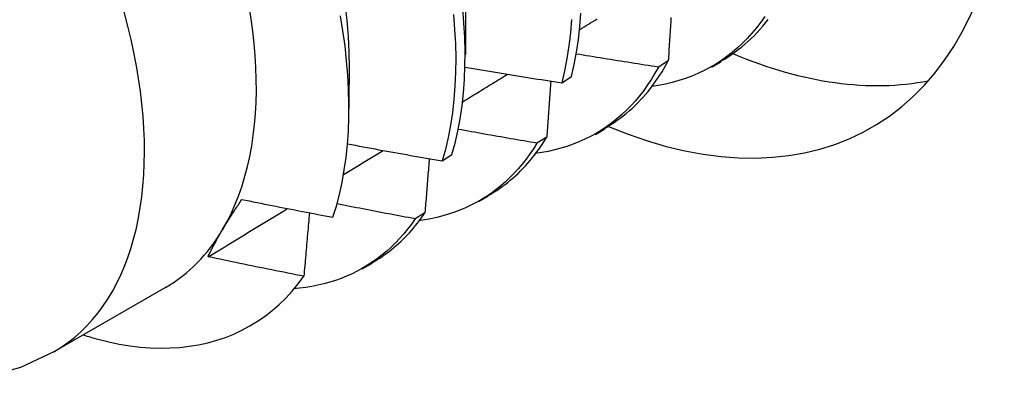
# Model space of a CAD drawing. Header units: inches. Extents: x 9 to 135, y 9 to 88.
# Tile 44 of 56: x 121.077 to 121.371, y 51.353 to 51.46. Entities that reach past the tile are written whole.
import ezdxf

# ---------------------------------------------------------------- set-up
doc = ezdxf.new("R2010")
doc.units = ezdxf.units.IN
doc.header["$MEASUREMENT"] = 0
doc.layers.add('Visible Edges(ANSI)', color=7, linetype='Continuous', lineweight=25)
doc.layers.add('Visible Tangent Edges(ANSI)', color=7, linetype='Continuous', lineweight=25)

msp = doc.modelspace()

# ---------------------------------------------------------------- linework, layer by layer
at = {"layer": 'Visible Edges(ANSI)'}
for p, q in [((121.21012, 51.46802), (121.2101, 51.44954)), ((121.17532, 51.44793), (121.1753, 51.43348)), ((121.27064, 51.44765), (121.26771, 51.44581)), ((121.28368, 51.44581), (121.28649, 51.44743)), ((121.23884, 51.44112), (121.24172, 51.44301)), ((121.24888, 51.42571), (121.2517, 51.42734)), ((121.23436, 51.42491), (121.23142, 51.42308)), ((121.20312, 51.41779), (121.20601, 51.41967)), ((121.21409, 51.40562), (121.2169, 51.40725)), ((121.19798, 51.4023), (121.19503, 51.40048)), ((121.17929, 51.38553), (121.1821, 51.38716)), ((121.12053, 51.38002), (121.08712, 51.36073))]:
    msp.add_line(p, q, dxfattribs=at)
at = {"layer": 'Visible Edges(ANSI)', "flags": 128}
for points in [[(121.20601, 51.41967), (121.20697, 51.42313), (121.2078, 51.4267), (121.2085, 51.43039), (121.20906, 51.4342), (121.20949, 51.43811), (121.20979, 51.44211), (121.20995, 51.44622), (121.20998, 51.45041), (121.20988, 51.45468), (121.20965, 51.45903), (121.20929, 51.46346)], [(121.17051, 51.40096), (121.17154, 51.40432), (121.17245, 51.4078), (121.17323, 51.41138), (121.1739, 51.41508), (121.17443, 51.41886), (121.17484, 51.42274), (121.17512, 51.4267), (121.17527, 51.43075), (121.1753, 51.43488), (121.17519, 51.43909), (121.17496, 51.44337), (121.17461, 51.44772), (121.17412, 51.45213), (121.1735, 51.45661), (121.17276, 51.46114)], [(121.17438, 51.46226), (121.17464, 51.45981), (121.17486, 51.45739), (121.17502, 51.455), (121.17514, 51.45263), (121.17522, 51.45029), (121.17524, 51.44797)], [(121.20651, 51.4615), (121.20686, 51.45708), (121.20708, 51.45273), (121.20717, 51.44846), (121.20713, 51.44428), (121.20696, 51.44018), (121.20665, 51.43618), (121.20621, 51.43228), (121.20564, 51.42849), (121.20493, 51.4248), (121.20409, 51.42124), (121.20312, 51.41779)], [(121.24172, 51.44301), (121.24257, 51.44657), (121.24328, 51.45026), (121.24385, 51.45405), (121.24429, 51.45795), (121.24459, 51.46195)], [(121.29953, 51.46096), (121.29829, 51.45921), (121.29701, 51.45753), (121.29566, 51.45592), (121.29427, 51.45439), (121.29282, 51.45292), (121.29132, 51.45153), (121.28978, 51.45022), (121.28818, 51.44898), (121.28654, 51.44781), (121.28485, 51.44672), (121.28312, 51.4457), (121.28134, 51.44476), (121.27952, 51.4439), (121.27766, 51.44311), (121.27576, 51.44241), (121.27382, 51.44178), (121.27184, 51.44123), (121.26983, 51.44075), (121.26778, 51.44036), (121.26569, 51.44005)], [(121.27147, 51.46063), (121.27142, 51.45991), (121.27138, 51.45919), (121.27133, 51.45847), (121.27129, 51.45775), (121.27124, 51.45704), (121.2712, 51.45632), (121.27115, 51.4556), (121.2711, 51.45487), (121.27106, 51.45415), (121.27101, 51.45343), (121.27097, 51.45271), (121.27092, 51.45199), (121.27087, 51.45127), (121.27083, 51.45055), (121.27078, 51.44982), (121.27073, 51.4491), (121.27069, 51.44838), (121.27064, 51.44765)], [(121.24176, 51.46002), (121.24145, 51.45603), (121.241, 51.45214), (121.24041, 51.44835), (121.2397, 51.44467), (121.23884, 51.44112)], [(121.24423, 51.45701), (121.24488, 51.45741), (121.24553, 51.45782), (121.24618, 51.45822), (121.24683, 51.45862), (121.24748, 51.45902), (121.24813, 51.45942), (121.24878, 51.45983), (121.24943, 51.46023)], [(121.2864, 51.4476), (121.28747, 51.44823), (121.28853, 51.44889), (121.28956, 51.44958), (121.29058, 51.4503), (121.29158, 51.45104), (121.29256, 51.45182), (121.29352, 51.45262), (121.29446, 51.45346), (121.29539, 51.45432), (121.2963, 51.4552), (121.29718, 51.45612), (121.29805, 51.45706), (121.2989, 51.45804), (121.29972, 51.45903), (121.30053, 51.46006)], [(121.26771, 51.44581), (121.26669, 51.44597), (121.26566, 51.44613), (121.26464, 51.44628), (121.26362, 51.44644), (121.2626, 51.4466), (121.26157, 51.44676), (121.26055, 51.44692), (121.25953, 51.44708), (121.25851, 51.44724), (121.25749, 51.4474), (121.25646, 51.44756), (121.25544, 51.44773), (121.25442, 51.44789), (121.2534, 51.44805), (121.25238, 51.44822), (121.25136, 51.44838), (121.25034, 51.44855), (121.24932, 51.44871), (121.24829, 51.44888), (121.24727, 51.44904), (121.24625, 51.44921), (121.24523, 51.44938), (121.24421, 51.44955), (121.24319, 51.44972)], [(121.21004, 51.44584), (121.21124, 51.44564), (121.21243, 51.44543), (121.21363, 51.44523), (121.21483, 51.44503), (121.21603, 51.44483), (121.21723, 51.44463), (121.21843, 51.44443), (121.21963, 51.44423), (121.22083, 51.44403), (121.22202, 51.44383), (121.22322, 51.44363), (121.22442, 51.44343), (121.22562, 51.44324), (121.22682, 51.44304), (121.22803, 51.44285), (121.22923, 51.44265), (121.23043, 51.44246), (121.23163, 51.44226), (121.23283, 51.44207), (121.23403, 51.44188), (121.23523, 51.44169), (121.23644, 51.4415), (121.23764, 51.44131), (121.23884, 51.44112)], [(121.26771, 51.44581), (121.26669, 51.44398), (121.26562, 51.44221), (121.2645, 51.4405), (121.26333, 51.43886), (121.26211, 51.43728), (121.26084, 51.43577), (121.25953, 51.43432), (121.25817, 51.43294), (121.25676, 51.43162), (121.25531, 51.43037), (121.25381, 51.42918), (121.25227, 51.42807), (121.2507, 51.42701), (121.24908, 51.42603), (121.24742, 51.42511), (121.24572, 51.42427), (121.24399, 51.42349), (121.24222, 51.42278), (121.24041, 51.42213), (121.23857, 51.42156), (121.2367, 51.42106), (121.23479, 51.42063), (121.23285, 51.42027), (121.23089, 51.41998)], [(121.25161, 51.4275), (121.25259, 51.42807), (121.25354, 51.42866), (121.25449, 51.42928), (121.25542, 51.42992), (121.25633, 51.43059), (121.25723, 51.43128), (121.25812, 51.43199), (121.25898, 51.43273), (121.25984, 51.43349), (121.26068, 51.43427), (121.2615, 51.43508), (121.2623, 51.43591), (121.26309, 51.43676), (121.26387, 51.43764), (121.26462, 51.43854), (121.26536, 51.43946), (121.26608, 51.44041), (121.26679, 51.44138), (121.26748, 51.44237), (121.26814, 51.44338), (121.2688, 51.44441), (121.26943, 51.44547), (121.27004, 51.44655), (121.27064, 51.44765)], [(121.20927, 51.43548), (121.20983, 51.43582), (121.21039, 51.43617), (121.21095, 51.43651), (121.21151, 51.43685), (121.21206, 51.4372), (121.21262, 51.43754), (121.21318, 51.43788), (121.21374, 51.43823), (121.2143, 51.43857), (121.21486, 51.43891), (121.21542, 51.43926), (121.21598, 51.4396), (121.21654, 51.43994), (121.2171, 51.44029), (121.21766, 51.44063), (121.21822, 51.44098), (121.21877, 51.44132), (121.21933, 51.44166), (121.21989, 51.44201), (121.22045, 51.44235), (121.22101, 51.44269), (121.22157, 51.44304), (121.22213, 51.44338), (121.22269, 51.44373)], [(121.23556, 51.44164), (121.23551, 51.44094), (121.23546, 51.44025), (121.23541, 51.43956), (121.23536, 51.43886), (121.23531, 51.43817), (121.23526, 51.43747), (121.23522, 51.43678), (121.23517, 51.43608), (121.23512, 51.43538), (121.23507, 51.43469), (121.23502, 51.43399), (121.23497, 51.4333), (121.23492, 51.4326), (121.23487, 51.4319), (121.23482, 51.4312), (121.23477, 51.43051), (121.23472, 51.42981), (121.23467, 51.42911), (121.23462, 51.42841), (121.23456, 51.42771), (121.23451, 51.42701), (121.23446, 51.42631), (121.23441, 51.42561), (121.23436, 51.42491)], [(121.23142, 51.42308), (121.23044, 51.42325), (121.22946, 51.42342), (121.22848, 51.42358), (121.2275, 51.42375), (121.22652, 51.42392), (121.22554, 51.42409), (121.22456, 51.42426), (121.22358, 51.42443), (121.2226, 51.4246), (121.22162, 51.42477), (121.22064, 51.42494), (121.21967, 51.42512), (121.21869, 51.42529), (121.21771, 51.42546), (121.21673, 51.42563), (121.21575, 51.42581), (121.21477, 51.42598), (121.21379, 51.42616), (121.21282, 51.42633), (121.21184, 51.42651), (121.21086, 51.42669), (121.20988, 51.42686), (121.20891, 51.42704), (121.20793, 51.42722)], [(121.17485, 51.42289), (121.17603, 51.42267), (121.1772, 51.42245), (121.17838, 51.42223), (121.17955, 51.42201), (121.18073, 51.4218), (121.1819, 51.42158), (121.18308, 51.42137), (121.18426, 51.42115), (121.18543, 51.42094), (121.18661, 51.42072), (121.18779, 51.42051), (121.18897, 51.4203), (121.19014, 51.42008), (121.19132, 51.41987), (121.1925, 51.41966), (121.19368, 51.41945), (121.19486, 51.41924), (121.19604, 51.41903), (121.19722, 51.41883), (121.1984, 51.41862), (121.19958, 51.41841), (121.20076, 51.4182), (121.20194, 51.418), (121.20312, 51.41779)], [(121.23142, 51.42308), (121.2304, 51.42144), (121.22933, 51.41986), (121.22822, 51.41833), (121.22706, 51.41686), (121.22587, 51.41544), (121.22462, 51.41409), (121.22334, 51.41279), (121.22202, 51.41155), (121.22066, 51.41037), (121.21926, 51.40925), (121.21782, 51.40819), (121.21635, 51.40719), (121.21484, 51.40625), (121.21329, 51.40537), (121.21171, 51.40454), (121.2101, 51.40378), (121.20845, 51.40308), (121.20677, 51.40244), (121.20507, 51.40186), (121.20333, 51.40135), (121.20156, 51.40089), (121.19976, 51.4005), (121.19794, 51.40017), (121.19608, 51.3999)], [(121.21682, 51.40739), (121.2177, 51.4079), (121.21856, 51.40843), (121.21941, 51.40898), (121.22025, 51.40955), (121.22108, 51.41014), (121.2219, 51.41075), (121.2227, 51.41137), (121.22349, 51.41202), (121.22427, 51.41268), (121.22504, 51.41337), (121.22579, 51.41407), (121.22654, 51.41479), (121.22726, 51.41553), (121.22798, 51.41629), (121.22868, 51.41707), (121.22937, 51.41787), (121.23004, 51.41868), (121.2307, 51.41952), (121.23135, 51.42037), (121.23198, 51.42124), (121.23259, 51.42213), (121.2332, 51.42304), (121.23379, 51.42397), (121.23436, 51.42491)], [(121.17366, 51.4137), (121.17416, 51.41401), (121.17465, 51.41431), (121.17514, 51.41461), (121.17564, 51.41491), (121.17613, 51.41521), (121.17662, 51.41551), (121.17712, 51.41581), (121.17761, 51.41611), (121.1781, 51.41641), (121.1786, 51.41671), (121.17909, 51.41701), (121.17958, 51.41731), (121.18008, 51.41762), (121.18057, 51.41792), (121.18106, 51.41822), (121.18156, 51.41852), (121.18205, 51.41882), (121.18254, 51.41912), (121.18304, 51.41942), (121.18353, 51.41972), (121.18402, 51.42002), (121.18452, 51.42033), (121.18501, 51.42063), (121.1855, 51.42093)], [(121.19927, 51.41846), (121.19922, 51.41779), (121.19917, 51.41712), (121.19911, 51.41645), (121.19906, 51.41578), (121.19901, 51.41511), (121.19896, 51.41444), (121.1989, 51.41376), (121.19885, 51.41309), (121.1988, 51.41242), (121.19874, 51.41175), (121.19869, 51.41107), (121.19863, 51.4104), (121.19858, 51.40973), (121.19853, 51.40905), (121.19847, 51.40838), (121.19842, 51.4077), (121.19836, 51.40703), (121.19831, 51.40635), (121.19825, 51.40568), (121.1982, 51.405), (121.19814, 51.40433), (121.19809, 51.40365), (121.19803, 51.40298), (121.19798, 51.4023)], [(121.13758, 51.39729), (121.13779, 51.39765), (121.138, 51.39801), (121.13822, 51.39837), (121.13844, 51.39874), (121.13867, 51.3991), (121.13889, 51.39947), (121.13912, 51.39983), (121.13935, 51.4002), (121.13958, 51.40057), (121.13981, 51.40094), (121.14005, 51.40132), (121.14029, 51.40169), (121.14053, 51.40206), (121.14077, 51.40244), (121.14101, 51.40282), (121.14126, 51.4032), (121.14151, 51.40358), (121.14176, 51.40396), (121.14201, 51.40434), (121.14227, 51.40472), (121.14253, 51.40511), (121.14279, 51.40549), (121.14305, 51.40588), (121.14331, 51.40627)], [(121.14331, 51.40627), (121.14444, 51.40604), (121.14557, 51.40582), (121.1467, 51.40559), (121.14784, 51.40536), (121.14897, 51.40514), (121.1501, 51.40491), (121.15123, 51.40469), (121.15236, 51.40446), (121.15349, 51.40424), (121.15463, 51.40402), (121.15576, 51.4038), (121.15689, 51.40358), (121.15803, 51.40335), (121.15916, 51.40313), (121.16029, 51.40291), (121.16143, 51.4027), (121.16256, 51.40248), (121.1637, 51.40226), (121.16483, 51.40204), (121.16597, 51.40182), (121.1671, 51.40161), (121.16824, 51.40139), (121.16937, 51.40118), (121.17051, 51.40096)], [(121.19503, 51.40048), (121.19406, 51.40066), (121.19309, 51.40084), (121.19211, 51.40103), (121.19114, 51.40121), (121.19017, 51.40139), (121.1892, 51.40158), (121.18822, 51.40176), (121.18725, 51.40195), (121.18628, 51.40213), (121.18531, 51.40232), (121.18434, 51.40251), (121.18336, 51.40269), (121.18239, 51.40288), (121.18142, 51.40307), (121.18045, 51.40326), (121.17948, 51.40344), (121.17851, 51.40363), (121.17754, 51.40382), (121.17657, 51.40401), (121.1756, 51.4042), (121.17463, 51.40439), (121.17366, 51.40459), (121.17269, 51.40478), (121.17172, 51.40497)], [(121.13323, 51.38917), (121.13422, 51.38977), (121.13521, 51.39036), (121.1362, 51.39096), (121.13719, 51.39156), (121.13818, 51.39216), (121.13917, 51.39276), (121.14016, 51.39336), (121.14115, 51.39396), (121.14214, 51.39456), (121.14313, 51.39516), (121.14412, 51.39576), (121.14511, 51.39636), (121.1461, 51.39696), (121.14709, 51.39756), (121.14808, 51.39816), (121.14907, 51.39876), (121.15006, 51.39936), (121.15105, 51.39996), (121.15204, 51.40056), (121.15303, 51.40116), (121.15402, 51.40176), (121.15501, 51.40236), (121.156, 51.40296), (121.15698, 51.40356)], [(121.16347, 51.4023), (121.16341, 51.40151), (121.16334, 51.40073), (121.16327, 51.39994), (121.1632, 51.39915), (121.16314, 51.39836), (121.16307, 51.39757), (121.163, 51.39679), (121.16293, 51.396), (121.16286, 51.39521), (121.16279, 51.39442), (121.16273, 51.39363), (121.16266, 51.39284), (121.16259, 51.39205), (121.16252, 51.39126), (121.16245, 51.39046), (121.16238, 51.38967), (121.16231, 51.38888), (121.16224, 51.38809), (121.16217, 51.3873), (121.16209, 51.3865), (121.16202, 51.38571), (121.16195, 51.38492), (121.16188, 51.38412), (121.16181, 51.38333)], [(121.18204, 51.38729), (121.18281, 51.38774), (121.18358, 51.3882), (121.18434, 51.38869), (121.18509, 51.38918), (121.18583, 51.3897), (121.18656, 51.39022), (121.18728, 51.39077), (121.18799, 51.39132), (121.1887, 51.3919), (121.18939, 51.39249), (121.19007, 51.39309), (121.19074, 51.39371), (121.1914, 51.39434), (121.19205, 51.39499), (121.1927, 51.39566), (121.19333, 51.39633), (121.19395, 51.39703), (121.19455, 51.39774), (121.19515, 51.39846), (121.19574, 51.3992), (121.19632, 51.39995), (121.19688, 51.40072), (121.19743, 51.4015), (121.19798, 51.4023)], [(121.19503, 51.40048), (121.19395, 51.39893), (121.19282, 51.39744), (121.19165, 51.39601), (121.19044, 51.39463), (121.18919, 51.39331), (121.1879, 51.39205), (121.18657, 51.39085), (121.1852, 51.38971), (121.18379, 51.38863), (121.18234, 51.3876), (121.18086, 51.38663), (121.17934, 51.38573), (121.17779, 51.38488), (121.17621, 51.38409), (121.17459, 51.38337), (121.17294, 51.3827), (121.17126, 51.38209), (121.16955, 51.38155), (121.16781, 51.38106), (121.16604, 51.38064), (121.16424, 51.38028), (121.16241, 51.37997), (121.16056, 51.37973), (121.15869, 51.37956)], [(121.13323, 51.38917), (121.13338, 51.38949), (121.13354, 51.38981), (121.13369, 51.39014), (121.13385, 51.39047), (121.13402, 51.39079), (121.13418, 51.39112), (121.13435, 51.39145), (121.13452, 51.39178), (121.13469, 51.39212), (121.13487, 51.39245), (121.13505, 51.39279), (121.13523, 51.39313), (121.13541, 51.39347), (121.13559, 51.39381), (121.13578, 51.39415), (121.13597, 51.39449), (121.13616, 51.39484), (121.13636, 51.39518), (121.13655, 51.39553), (121.13675, 51.39588), (121.13696, 51.39623), (121.13716, 51.39658), (121.13737, 51.39693), (121.13758, 51.39729)], [(121.16181, 51.38333), (121.16061, 51.38357), (121.15942, 51.3838), (121.15823, 51.38404), (121.15703, 51.38428), (121.15584, 51.38452), (121.15465, 51.38475), (121.15346, 51.38499), (121.15226, 51.38523), (121.15107, 51.38548), (121.14988, 51.38572), (121.14869, 51.38596), (121.1475, 51.3862), (121.14631, 51.38645), (121.14512, 51.38669), (121.14393, 51.38694), (121.14274, 51.38718), (121.14155, 51.38743), (121.14036, 51.38767), (121.13917, 51.38792), (121.13798, 51.38817), (121.13679, 51.38842), (121.1356, 51.38867), (121.13441, 51.38892), (121.13323, 51.38917)], [(121.10036, 51.36451), (121.10354, 51.36373), (121.1067, 51.36308), (121.10982, 51.36257), (121.11289, 51.3622), (121.11593, 51.36197), (121.11892, 51.36187), (121.12187, 51.36191), (121.12477, 51.36209), (121.12762, 51.36241), (121.1304, 51.36287), (121.13313, 51.36347), (121.13579, 51.3642), (121.13838, 51.36507), (121.1409, 51.36608), (121.14335, 51.36722), (121.14572, 51.36849), (121.14802, 51.36989), (121.15024, 51.37143), (121.15238, 51.37309), (121.15444, 51.37489), (121.15642, 51.37682), (121.15831, 51.37887), (121.16011, 51.38104), (121.16181, 51.38333)], [(121.08712, 51.36073), (121.0772, 51.35609), (121.06673, 51.35315)]]:
    msp.add_lwpolyline(points, dxfattribs=at)
at = {"layer": 'Visible Edges(ANSI)'}
for centre, major_axis, start_param, end_param in [((121.05508, 51.49339), (0.06545, -0.11337), 0.314748, 1.361945), ((121.23394, 51.59666), (0.0975, -0.16887), 5.635352, 6.960298), ((121.27142, 51.61829), (0.0975, -0.16887), 5.633772, 6.089794), ((121.05508, 51.49339), (0.06545, -0.11337), 0, 0.314748), ((121.07247, 51.50343), (0.07776, -0.13468), 5.712947, 5.754141)]:
    msp.add_ellipse(centre, major_axis=major_axis, ratio=0.57735, start_param=start_param, end_param=end_param, dxfattribs=at)
at = {"layer": 'Visible Tangent Edges(ANSI)'}
msp.add_ellipse((121.02167, 51.4741), major_axis=(0.06545, -0.11337), ratio=0.57735, start_param=0, end_param=3.141593, dxfattribs=at)

doc.saveas('drawing.dxf')
